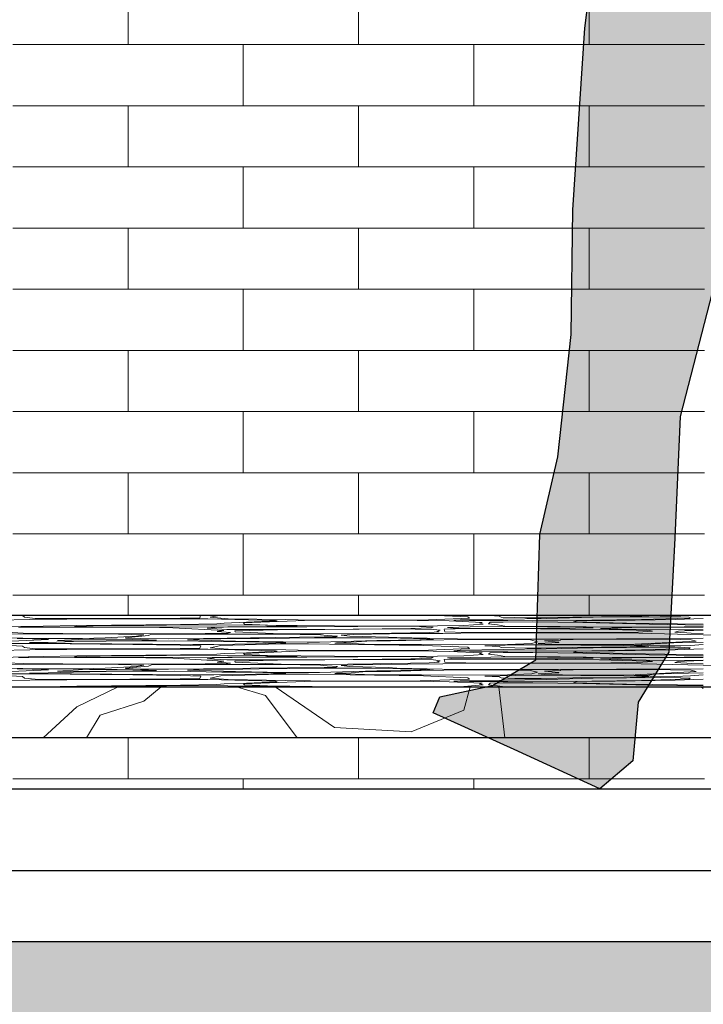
# Model space of a CAD drawing. Header units: millimetres. Extents: x -48769 to 5557, y 850 to 13065.
# Tile 23 of 56: x -21707 to -21037, y 3439 to 4404. Entities that reach past the tile are written whole.
import ezdxf

# ---------------------------------------------------------------- set-up
doc = ezdxf.new("R2010")
doc.units = ezdxf.units.MM
doc.header["$LTSCALE"] = 0.5
doc.header["$MEASUREMENT"] = 0
doc.linetypes.add('PLINE', pattern=[0])
for name, color, linetype in [('0(Nye konstruksjoner)', 7, 'Continuous'), ('232- Ikke-bærende yttervegger', 7, 'Continuous'), ('252- Gulv på grunn_ bunnplate', 7, 'Continuous'), ('71-- Bearbeidet terreng', 7, 'Continuous'), ('71-- Bearbeidet terreng (Skravur)', 7, 'Continuous')]:
    doc.layers.add(name, color=color, linetype=linetype)
doc.layers.add('235- Utvendig kledning og overflate', color=7, linetype='Continuous', lineweight=0)
doc.layers.add('255- Gulvoverflate', color=7, linetype='Continuous', lineweight=0)

# ---------------------------------------------------------------- blocks, each defined once
blk = doc.blocks.new('*X15')
at = {"layer": '235- Utvendig kledning og overflate', "linetype": 'PLINE'}
for p, q in [((-21601.14, 4380), (-21601.14, 4440)), ((-21374.95, 4380), (-21374.95, 4440)), ((-21148.76, 4380), (-21148.76, 4440)), ((-21714.24, 4380), (-21488.05, 4380)), ((-21488.05, 4380), (-21261.86, 4380)), ((-21488.05, 4320), (-21488.05, 4380)), ((-21488.05, 4320), (-21488.05, 4380)), ((-21261.86, 4380), (-21035.67, 4380)), ((-21261.86, 4320), (-21261.86, 4380)), ((-21261.86, 4320), (-21261.86, 4380)), ((-21488.05, 4320), (-21714.24, 4320)), ((-21601.14, 4260), (-21601.14, 4320)), ((-21261.86, 4320), (-21488.05, 4320)), ((-21374.95, 4260), (-21374.95, 4320)), ((-21035.67, 4320), (-21261.86, 4320)), ((-21148.76, 4260), (-21148.76, 4320)), ((-21714.24, 4260), (-21488.05, 4260)), ((-21488.05, 4260), (-21261.86, 4260)), ((-21488.05, 4200), (-21488.05, 4260)), ((-21488.05, 4200), (-21488.05, 4260)), ((-21261.86, 4260), (-21035.67, 4260)), ((-21261.86, 4200), (-21261.86, 4260)), ((-21261.86, 4200), (-21261.86, 4260)), ((-21488.05, 4200), (-21714.24, 4200)), ((-21601.14, 4140), (-21601.14, 4200)), ((-21261.86, 4200), (-21488.05, 4200)), ((-21374.95, 4140), (-21374.95, 4200)), ((-21035.67, 4200), (-21261.86, 4200)), ((-21148.76, 4140), (-21148.76, 4200)), ((-21714.24, 4140), (-21488.05, 4140)), ((-21488.05, 4140), (-21261.86, 4140)), ((-21488.05, 4080), (-21488.05, 4140)), ((-21488.05, 4080), (-21488.05, 4140)), ((-21261.86, 4140), (-21035.67, 4140)), ((-21261.86, 4080), (-21261.86, 4140)), ((-21261.86, 4080), (-21261.86, 4140)), ((-21488.05, 4080), (-21714.24, 4080)), ((-21601.14, 4020), (-21601.14, 4080)), ((-21261.86, 4080), (-21488.05, 4080)), ((-21374.95, 4020), (-21374.95, 4080)), ((-21035.67, 4080), (-21261.86, 4080)), ((-21148.76, 4020), (-21148.76, 4080)), ((-21714.24, 4020), (-21488.05, 4020)), ((-21488.05, 4020), (-21261.86, 4020)), ((-21488.05, 3960), (-21488.05, 4020)), ((-21488.05, 3960), (-21488.05, 4020)), ((-21261.86, 4020), (-21035.67, 4020)), ((-21261.86, 3960), (-21261.86, 4020)), ((-21261.86, 3960), (-21261.86, 4020)), ((-21488.05, 3960), (-21714.24, 3960)), ((-21601.14, 3900), (-21601.14, 3960)), ((-21261.86, 3960), (-21488.05, 3960)), ((-21374.95, 3900), (-21374.95, 3960)), ((-21035.67, 3960), (-21261.86, 3960)), ((-21148.76, 3900), (-21148.76, 3960)), ((-21714.24, 3900), (-21488.05, 3900)), ((-21488.05, 3900), (-21261.86, 3900)), ((-21488.05, 3840), (-21488.05, 3900)), ((-21488.05, 3840), (-21488.05, 3900)), ((-21261.86, 3900), (-21035.67, 3900)), ((-21261.86, 3840), (-21261.86, 3900)), ((-21261.86, 3840), (-21261.86, 3900)), ((-21488.05, 3840), (-21714.24, 3840)), ((-21601.14, 3820), (-21601.14, 3840)), ((-21261.86, 3840), (-21488.05, 3840)), ((-21374.95, 3820), (-21374.95, 3840)), ((-21035.67, 3840), (-21261.86, 3840)), ((-21148.76, 3820), (-21148.76, 3840))]:
    blk.add_line(p, q, dxfattribs=at)
blk = doc.blocks.new('*X16')
at = {"layer": '235- Utvendig kledning og overflate', "linetype": 'PLINE'}
for p, q in [((-21601.14, 3660), (-21601.14, 3699.99)), ((-21374.95, 3660), (-21374.95, 3699.99)), ((-21148.76, 3660), (-21148.76, 3699.99)), ((-21714.24, 3660), (-21488.05, 3660)), ((-21488.05, 3660), (-21261.86, 3660)), ((-21488.05, 3650), (-21488.05, 3660)), ((-21488.05, 3650), (-21488.05, 3660)), ((-21261.86, 3660), (-21035.67, 3660)), ((-21261.86, 3650), (-21261.86, 3660)), ((-21261.86, 3650), (-21261.86, 3660))]:
    blk.add_line(p, q, dxfattribs=at)
blk = doc.blocks.new('*X95')
at = {"layer": '255- Gulvoverflate', "linetype": 'PLINE'}
for p, q in [((-21697.5, 3816.25), (-21865.61, 3812.57)), ((-21706.09, 3820), (-21704.65, 3819.93)), ((-21704.65, 3819.93), (-21702.71, 3818.35)), ((-21702.71, 3818.35), (-21692.25, 3817.25)), ((-21625, 3816.95), (-21697.5, 3816.25)), ((-21692.25, 3817.25), (-21649.22, 3817.09)), ((-21649.22, 3817.09), (-21550.08, 3817.48)), ((-21540.64, 3816.9), (-21625, 3816.95)), ((-21550.08, 3817.48), (-21530.59, 3817.85)), ((-21522.85, 3816.79), (-21540.64, 3816.9)), ((-21530.59, 3817.85), (-21529.89, 3820)), ((-21456.61, 3815.23), (-21522.85, 3816.79)), ((-21511.84, 3820), (-21520.52, 3818.28)), ((-21520.52, 3818.28), (-21502.9, 3816.85)), ((-21502.9, 3816.85), (-21446.23, 3816.08)), ((-21428.06, 3815.12), (-21487.81, 3812.77)), ((-21485.07, 3813.36), (-21454.78, 3814.74)), ((-21454.78, 3814.74), (-21456.61, 3815.23)), ((-21446.23, 3816.08), (-21422.09, 3815.64)), ((-21397.96, 3815.34), (-21428.06, 3815.12)), ((-21422.09, 3815.64), (-21375.8, 3815.46)), ((-21317.64, 3815.24), (-21397.96, 3815.34)), ((-21375.8, 3815.46), (-21314.44, 3815.61)), ((-21285.95, 3814.71), (-21317.64, 3815.24)), ((-21314.44, 3815.61), (-21266.21, 3817.37)), ((-21267.82, 3818.74), (-21298.22, 3820)), ((-21253.86, 3813.27), (-21285.95, 3814.71)), ((-21275.25, 3815.79), (-21281.46, 3815.35)), ((-21281.46, 3815.35), (-21266.19, 3815.07)), ((-21190.83, 3817.08), (-21275.25, 3815.79)), ((-21266.21, 3817.37), (-21267.82, 3818.74)), ((-21266.19, 3815.07), (-21228.56, 3815.05)), ((-21246.7, 3820), (-21237.2, 3819.4)), ((-21237.2, 3819.4), (-21235.1, 3818.58)), ((-21235.1, 3818.58), (-21221.68, 3818.01)), ((-21228.56, 3815.05), (-21146.27, 3815.32)), ((-21221.68, 3818.01), (-21209.92, 3817.85)), ((-21209.92, 3817.85), (-21195.9, 3817.91)), ((-21195.9, 3817.91), (-21164.63, 3818.55)), ((-21144.81, 3818.29), (-21190.83, 3817.08)), ((-21164.63, 3818.55), (-21108.43, 3819.05)), ((-21160.51, 3814.89), (-21164.27, 3813.77)), ((-21123.24, 3815.28), (-21160.51, 3814.89)), ((-21146.27, 3815.32), (-21097.43, 3816.09)), ((-21079.05, 3818.88), (-21144.81, 3818.29)), ((-21064.27, 3816.23), (-21123.24, 3815.28)), ((-21108.43, 3819.05), (-21097, 3819.3)), ((-21097.43, 3816.09), (-21049.94, 3817.51)), ((-21097, 3819.3), (-21090.19, 3819.8)), ((-21090.19, 3819.8), (-21096.36, 3820)), ((-21058.8, 3818.74), (-21079.05, 3818.88)), ((-21036.81, 3817.11), (-21064.27, 3816.23)), ((-21050.94, 3818.29), (-21058.8, 3818.74)), ((-21049.65, 3818.09), (-21050.94, 3818.29)), ((-21049.94, 3817.51), (-21049.65, 3818.09)), ((-21742.23, 3808.61), (-21684.29, 3809.65)), ((-21698.33, 3808.77), (-21708.72, 3808.62)), ((-21583.77, 3808.46), (-21698.33, 3808.77)), ((-21684.28, 3809.65), (-21651.27, 3810.25)), ((-21641.8, 3809.65), (-21653.56, 3809.26)), ((-21653.56, 3809.26), (-21641.8, 3808.87)), ((-21651.27, 3810.25), (-21549.68, 3811.23)), ((-21628.39, 3810.09), (-21641.8, 3809.65)), ((-21641.8, 3808.87), (-21568.8, 3808.61)), ((-21585.65, 3810.37), (-21628.39, 3810.09)), ((-21563.44, 3810.72), (-21585.65, 3810.37)), ((-21557.32, 3808.07), (-21583.77, 3808.46)), ((-21568.8, 3808.61), (-21503.25, 3808.94)), ((-21540.07, 3810.9), (-21563.44, 3810.72)), ((-21507.13, 3805.25), (-21557.32, 3808.07)), ((-21549.68, 3811.23), (-21514.06, 3811.91)), ((-21466.19, 3810.48), (-21540.07, 3810.9)), ((-21516.03, 3808.3), (-21523.36, 3807.52)), ((-21523.36, 3807.52), (-21504.33, 3806.34)), ((-21498.93, 3808.81), (-21516.03, 3808.3)), ((-21514.06, 3811.91), (-21506.81, 3812.69)), ((-21513.78, 3804.26), (-21507.13, 3805.25)), ((-21506.81, 3812.69), (-21485.07, 3813.36)), ((-21504.33, 3806.34), (-21459.48, 3806.29)), ((-21503.25, 3808.94), (-21464.87, 3809.29)), ((-21454.77, 3809.07), (-21498.93, 3808.81)), ((-21454.52, 3806.03), (-21496.31, 3805.14)), ((-21496.31, 3805.14), (-21496.1, 3804.07)), ((-21487.81, 3812.77), (-21486.95, 3811.7)), ((-21486.95, 3811.7), (-21464.32, 3810.74)), ((-21435.26, 3809.65), (-21466.19, 3810.48)), ((-21464.87, 3809.29), (-21443.48, 3809.24)), ((-21464.32, 3810.74), (-21398.64, 3809.85)), ((-21459.48, 3806.29), (-21380.38, 3806.74)), ((-21425.8, 3809.06), (-21454.77, 3809.07)), ((-21407.92, 3806.32), (-21454.52, 3806.03)), ((-21443.48, 3809.24), (-21435.26, 3809.65)), ((-21375.57, 3809.24), (-21425.8, 3809.06)), ((-21340.8, 3806.83), (-21407.92, 3806.32)), ((-21398.64, 3809.85), (-21323.34, 3809.76)), ((-21380.38, 3806.74), (-21323.71, 3807.39)), ((-21337.59, 3809.51), (-21375.57, 3809.24)), ((-21319.34, 3806.76), (-21340.8, 3806.83)), ((-21315.08, 3809.39), (-21337.59, 3809.51)), ((-21323.71, 3807.39), (-21303.59, 3808.03)), ((-21323.34, 3809.76), (-21271.58, 3810.19)), ((-21301.46, 3806.35), (-21319.34, 3806.76)), ((-21301.73, 3808.57), (-21315.08, 3809.39)), ((-21303.59, 3808.03), (-21301.73, 3808.57)), ((-21294.77, 3805.58), (-21301.46, 3806.35)), ((-21298.21, 3804.41), (-21294.77, 3805.58)), ((-21269.07, 3807.19), (-21290.91, 3806.57)), ((-21290.91, 3806.57), (-21290.49, 3804.18)), ((-21265.39, 3808.86), (-21287.89, 3808.33)), ((-21287.89, 3808.33), (-21282.25, 3807.54)), ((-21282.25, 3807.54), (-21244.6, 3807.41)), ((-21271.58, 3810.19), (-21252.76, 3811.6)), ((-21225.45, 3807.2), (-21269.07, 3807.19)), ((-21225, 3809.26), (-21265.39, 3808.86)), ((-21256.42, 3812.75), (-21253.86, 3813.27)), ((-21252.76, 3811.6), (-21256.42, 3812.75)), ((-21245.82, 3813.36), (-21247.41, 3811.87)), ((-21247.41, 3811.87), (-21238.65, 3810.88)), ((-21232.98, 3813.65), (-21245.82, 3813.36)), ((-21244.6, 3807.41), (-21206.95, 3807.41)), ((-21238.65, 3810.88), (-21231.65, 3809.65)), ((-21204.13, 3813.73), (-21232.98, 3813.65)), ((-21231.65, 3809.65), (-21212.41, 3809.38)), ((-21138.65, 3806.45), (-21225.45, 3807.2)), ((-21154.7, 3808.7), (-21225, 3809.26)), ((-21212.41, 3809.38), (-21177.3, 3809.31)), ((-21206.95, 3807.41), (-21179.42, 3807.41)), ((-21155.05, 3813.1), (-21204.13, 3813.73)), ((-21179.42, 3807.41), (-21144.86, 3808.09)), ((-21177.3, 3809.31), (-21126.24, 3808.75)), ((-21164.27, 3813.77), (-21112.09, 3812.51)), ((-21089.99, 3811.47), (-21155.05, 3813.1)), ((-21144.86, 3808.09), (-21154.7, 3808.7)), ((-21116.23, 3805.84), (-21138.65, 3806.45)), ((-21106.92, 3808.3), (-21137.63, 3807.3)), ((-21137.63, 3807.3), (-21120.64, 3806.74)), ((-21126.24, 3808.75), (-21074.63, 3808.76)), ((-21120.64, 3806.74), (-21092.76, 3806.2)), ((-21089.4, 3805.24), (-21116.23, 3805.84)), ((-21112.09, 3812.51), (-21036.81, 3811.42)), ((-21036.81, 3808.66), (-21106.92, 3808.3)), ((-21100.87, 3803.72), (-21086.52, 3804.81)), ((-21092.76, 3806.2), (-21054.86, 3805.86)), ((-21036.82, 3810.61), (-21089.99, 3811.47)), ((-21086.52, 3804.81), (-21089.4, 3805.24)), ((-21074.63, 3808.76), (-21036.81, 3809.38)), ((-21061.22, 3804.83), (-21064.76, 3803.8)), ((-21055.31, 3805.15), (-21061.22, 3804.83)), ((-21036.82, 3805.63), (-21055.31, 3805.15)), ((-21054.86, 3805.86), (-21036.81, 3806.04)), ((-21036.81, 3811.42), (-21036.83, 3811.42)), ((-21786.61, 3798.86), (-21680.18, 3797.61)), ((-21687.27, 3802.16), (-21728.08, 3801.85)), ((-21720.15, 3803.63), (-21704.14, 3802.81)), ((-21715.41, 3795.03), (-21679.06, 3796.44)), ((-21680.7, 3796.98), (-21709.75, 3797.58)), ((-21704.14, 3802.81), (-21665.01, 3802.32)), ((-21622.76, 3802.04), (-21687.27, 3802.16)), ((-21679.06, 3796.44), (-21680.7, 3796.98)), ((-21680.18, 3797.61), (-21645.66, 3797.55)), ((-21649.84, 3796.68), (-21670.33, 3795.38)), ((-21670.33, 3795.38), (-21657.84, 3794.89)), ((-21665.01, 3802.32), (-21580.78, 3802.02)), ((-21657.84, 3794.89), (-21587.66, 3795.49)), ((-21638.78, 3796.84), (-21649.84, 3796.68)), ((-21645.66, 3797.55), (-21623.63, 3798.09)), ((-21611.81, 3796.8), (-21638.78, 3796.84)), ((-21623.63, 3798.09), (-21592.91, 3799.72)), ((-21585.64, 3801.08), (-21622.76, 3802.04)), ((-21555.07, 3795.16), (-21622.5, 3794.85)), ((-21581.17, 3796.28), (-21611.81, 3796.8)), ((-21581.09, 3800.32), (-21603.95, 3798.23)), ((-21603.95, 3798.23), (-21603.26, 3797.76)), ((-21603.26, 3797.76), (-21588.84, 3797.34)), ((-21592.91, 3799.72), (-21585.64, 3801.08)), ((-21588.84, 3797.34), (-21561.56, 3797.3)), ((-21587.66, 3795.49), (-21573.31, 3795.97)), ((-21573.31, 3795.97), (-21581.17, 3796.28)), ((-21577.99, 3801.64), (-21581.09, 3800.32)), ((-21580.78, 3802.02), (-21525.48, 3802.38)), ((-21567.96, 3801.8), (-21577.99, 3801.64)), ((-21452.57, 3801.7), (-21567.96, 3801.8)), ((-21561.56, 3797.3), (-21526.97, 3797.45)), ((-21509.15, 3794.46), (-21555.07, 3795.16)), ((-21531.23, 3796.92), (-21542.83, 3796.27)), ((-21542.83, 3796.27), (-21495.86, 3794.9)), ((-21488.6, 3797.39), (-21531.23, 3796.92)), ((-21526.97, 3797.45), (-21480.92, 3798.2)), ((-21525.48, 3802.38), (-21503.24, 3802.89)), ((-21500.46, 3803.29), (-21513.78, 3804.26)), ((-21503.24, 3802.89), (-21500.46, 3803.29)), ((-21496.1, 3804.07), (-21458.91, 3802.49)), ((-21472.53, 3797.48), (-21488.6, 3797.39)), ((-21480.92, 3798.2), (-21408.83, 3799)), ((-21442.83, 3797.9), (-21472.53, 3797.48)), ((-21458.91, 3802.49), (-21450.83, 3802.06)), ((-21412.2, 3801.14), (-21452.57, 3801.7)), ((-21450.83, 3802.06), (-21410.49, 3801.98)), ((-21418.36, 3798.26), (-21442.83, 3797.9)), ((-21362.42, 3798.14), (-21418.36, 3798.26)), ((-21413.45, 3794.04), (-21357.08, 3795.47)), ((-21405.77, 3800.37), (-21412.2, 3801.14)), ((-21410.49, 3801.98), (-21361.13, 3802.32)), ((-21408.83, 3799), (-21396.94, 3799.23)), ((-21395.63, 3799.73), (-21405.77, 3800.37)), ((-21396.94, 3799.23), (-21395.63, 3799.73)), ((-21380.42, 3801.44), (-21392.06, 3800.79)), ((-21392.06, 3800.79), (-21383.42, 3799.76)), ((-21383.42, 3799.76), (-21345.52, 3798.93)), ((-21326.53, 3802.25), (-21380.42, 3801.44)), ((-21343.64, 3795.11), (-21366.97, 3794.9)), ((-21333.87, 3797.69), (-21362.42, 3798.14)), ((-21361.13, 3802.32), (-21305.7, 3803.43)), ((-21357.08, 3795.47), (-21314.87, 3796.12)), ((-21345.52, 3798.93), (-21337.41, 3798.35)), ((-21313.52, 3795.86), (-21343.64, 3795.11)), ((-21337.41, 3798.35), (-21277.92, 3797.02)), ((-21308.18, 3797.07), (-21333.87, 3797.69)), ((-21292.25, 3802.45), (-21326.53, 3802.25)), ((-21314.87, 3796.12), (-21301.52, 3796.38)), ((-21268.72, 3796.51), (-21313.52, 3795.86)), ((-21301.52, 3796.38), (-21308.18, 3797.07)), ((-21305.7, 3803.43), (-21296.05, 3804.07)), ((-21296.05, 3804.07), (-21298.21, 3804.41)), ((-21256.69, 3803.03), (-21292.25, 3802.45)), ((-21290.49, 3804.18), (-21269.78, 3803.54)), ((-21277.92, 3797.02), (-21242.93, 3796.81)), ((-21269.78, 3803.54), (-21224.94, 3803.24)), ((-21232.08, 3796.56), (-21268.72, 3796.51)), ((-21183.28, 3803.16), (-21256.69, 3803.03)), ((-21242.93, 3796.81), (-21201.86, 3796.92)), ((-21206.4, 3796.1), (-21232.08, 3796.56)), ((-21224.94, 3803.24), (-21164.14, 3803.26)), ((-21199.39, 3794.33), (-21206.4, 3796.1)), ((-21201.86, 3796.92), (-21178.74, 3796.89)), ((-21176.73, 3795.94), (-21192.55, 3795.32)), ((-21192.55, 3795.32), (-21178.56, 3793.89)), ((-21112.8, 3802.96), (-21183.28, 3803.16)), ((-21178.74, 3796.89), (-21121.81, 3797.26)), ((-21164.53, 3796.63), (-21176.75, 3796.27)), ((-21176.75, 3796.27), (-21176.73, 3795.94)), ((-21089.98, 3796.85), (-21164.53, 3796.63)), ((-21164.14, 3803.26), (-21127.6, 3803.42)), ((-21127.6, 3803.42), (-21100.87, 3803.72)), ((-21121.81, 3797.26), (-21090.96, 3797.31)), ((-21036.81, 3801.11), (-21112.8, 3802.96)), ((-21090.96, 3797.31), (-21036.81, 3797.71)), ((-21068.93, 3796.7), (-21089.98, 3796.85)), ((-21048.68, 3796.18), (-21068.93, 3796.7)), ((-21064.76, 3803.8), (-21053.11, 3803.15)), ((-21053.11, 3803.15), (-21048.72, 3802.72)), ((-21048.72, 3802.72), (-21036.81, 3802.42)), ((-21043.77, 3794.86), (-21048.68, 3796.18)), ((-21036.83, 3801.11), (-21036.81, 3801.11)), ((-21036.81, 3802.42), (-21036.82, 3802.42)), ((-21036.81, 3797.71), (-21036.82, 3797.71)), ((-21036.81, 3801.11), (-21014.7, 3800.58)), ((-21697.5, 3786.42), (-21865.61, 3782.74)), ((-21735.67, 3791.62), (-21704.65, 3790.11)), ((-21696.83, 3792.74), (-21730.11, 3792.55)), ((-21704.65, 3790.11), (-21702.71, 3788.52)), ((-21702.71, 3788.52), (-21692.25, 3787.42)), ((-21679.44, 3793.73), (-21697.79, 3793.45)), ((-21697.79, 3793.45), (-21696.25, 3793.05)), ((-21625, 3787.13), (-21697.5, 3786.42)), ((-21657.77, 3792.26), (-21696.83, 3792.74)), ((-21696.25, 3793.05), (-21537.54, 3791.68)), ((-21692.25, 3787.42), (-21649.22, 3787.27)), ((-21654.75, 3794.44), (-21679.44, 3793.73)), ((-21628.35, 3792.04), (-21657.77, 3792.26)), ((-21622.5, 3794.85), (-21654.75, 3794.44)), ((-21649.22, 3787.27), (-21550.08, 3787.66)), ((-21596.39, 3791.54), (-21628.35, 3792.04)), ((-21540.64, 3787.07), (-21625, 3787.13)), ((-21550.14, 3791.11), (-21596.39, 3791.54)), ((-21529.83, 3790.37), (-21550.14, 3791.11)), ((-21550.08, 3787.66), (-21530.59, 3788.03)), ((-21522.85, 3786.96), (-21540.64, 3787.07)), ((-21537.54, 3791.68), (-21517.11, 3791.6)), ((-21530.59, 3788.03), (-21529.83, 3790.37)), ((-21456.61, 3785.41), (-21522.85, 3786.96)), ((-21509.93, 3790.56), (-21520.52, 3788.46)), ((-21520.52, 3788.46), (-21502.9, 3787.02)), ((-21517.11, 3791.6), (-21475.95, 3792.2)), ((-21451.43, 3792.24), (-21509.93, 3790.56)), ((-21484.6, 3794.18), (-21509.15, 3794.46)), ((-21502.9, 3787.02), (-21446.23, 3786.26)), ((-21495.86, 3794.9), (-21448.82, 3794.1)), ((-21428.06, 3785.3), (-21487.81, 3782.94)), ((-21468.91, 3794.06), (-21484.6, 3794.18)), ((-21475.95, 3792.2), (-21446.43, 3793.15)), ((-21448.19, 3793.43), (-21468.91, 3794.06)), ((-21454.78, 3784.92), (-21456.61, 3785.41)), ((-21424.03, 3792.39), (-21451.43, 3792.24)), ((-21448.82, 3794.1), (-21425.43, 3793.95)), ((-21446.43, 3793.15), (-21448.19, 3793.43)), ((-21446.23, 3786.26), (-21422.09, 3785.82)), ((-21397.96, 3785.51), (-21428.06, 3785.3)), ((-21425.43, 3793.95), (-21413.45, 3794.04)), ((-21383.27, 3791.67), (-21424.03, 3792.39)), ((-21422.09, 3785.82), (-21375.8, 3785.63)), ((-21396.62, 3793.25), (-21398.3, 3792.99)), ((-21398.3, 3792.99), (-21387.07, 3792.78)), ((-21317.64, 3785.42), (-21397.96, 3785.51)), ((-21382.29, 3793.79), (-21396.62, 3793.25)), ((-21387.07, 3792.78), (-21369.07, 3792.01)), ((-21311.36, 3790.72), (-21383.27, 3791.67)), ((-21366.97, 3794.9), (-21382.29, 3793.79)), ((-21375.8, 3785.63), (-21314.44, 3785.79)), ((-21369.07, 3792.01), (-21352.78, 3791.67)), ((-21352.78, 3791.67), (-21313.38, 3791.64)), ((-21285.95, 3784.88), (-21317.64, 3785.42)), ((-21314.44, 3785.79), (-21266.21, 3787.55)), ((-21313.38, 3791.64), (-21282.43, 3791.35)), ((-21267.82, 3788.91), (-21311.36, 3790.72)), ((-21282.43, 3791.35), (-21228.84, 3791.74)), ((-21275.25, 3785.97), (-21281.46, 3785.53)), ((-21281.46, 3785.53), (-21266.19, 3785.24)), ((-21190.83, 3787.26), (-21275.25, 3785.97)), ((-21266.21, 3787.55), (-21267.82, 3788.91)), ((-21220.9, 3791.15), (-21251.19, 3790.46)), ((-21251.19, 3790.46), (-21237.2, 3789.58)), ((-21237.2, 3789.58), (-21235.1, 3788.76)), ((-21235.1, 3788.76), (-21221.68, 3788.19)), ((-21228.84, 3791.74), (-21205.06, 3792.64)), ((-21228.56, 3785.23), (-21146.27, 3785.49)), ((-21221.68, 3788.19), (-21209.92, 3788.03)), ((-21195.42, 3791.26), (-21220.9, 3791.15)), ((-21209.92, 3788.03), (-21195.9, 3788.08)), ((-21205.06, 3792.64), (-21199.39, 3794.33)), ((-21178.54, 3793.57), (-21198.68, 3792.64)), ((-21198.68, 3792.64), (-21192.31, 3791.9)), ((-21195.9, 3788.08), (-21164.63, 3788.72)), ((-21157.03, 3790.98), (-21195.42, 3791.26)), ((-21192.31, 3791.9), (-21175.04, 3791.62)), ((-21144.81, 3788.47), (-21190.83, 3787.26)), ((-21178.56, 3793.89), (-21178.54, 3793.57)), ((-21175.04, 3791.62), (-21133.18, 3791.5)), ((-21164.63, 3788.72), (-21108.43, 3789.23)), ((-21123.24, 3785.46), (-21160.51, 3785.07)), ((-21139.03, 3790.98), (-21157.03, 3790.98)), ((-21146.27, 3785.49), (-21097.43, 3786.27)), ((-21079.05, 3789.06), (-21144.81, 3788.47)), ((-21114.65, 3790.76), (-21139.03, 3790.98)), ((-21133.18, 3791.5), (-21105.09, 3791.78)), ((-21064.27, 3786.4), (-21123.24, 3785.46)), ((-21090.19, 3789.98), (-21114.65, 3790.76)), ((-21108.43, 3789.23), (-21097, 3789.48)), ((-21091.14, 3791.52), (-21104.71, 3791.08)), ((-21104.71, 3791.08), (-21088.87, 3790.36)), ((-21103.92, 3791.83), (-21043.77, 3794.86)), ((-21097.43, 3786.27), (-21049.94, 3787.69)), ((-21097, 3789.48), (-21090.19, 3789.98)), ((-21085.32, 3792.35), (-21091.14, 3791.52)), ((-21088.87, 3790.36), (-21064.74, 3790.22)), ((-21065.58, 3793.16), (-21085.32, 3792.35)), ((-21058.8, 3788.92), (-21079.05, 3789.06)), ((-21036.81, 3793.5), (-21065.58, 3793.16)), ((-21064.74, 3790.22), (-21049.48, 3790.62)), ((-21036.81, 3787.29), (-21064.27, 3786.4)), ((-21050.94, 3788.47), (-21058.8, 3788.92)), ((-21049.65, 3788.26), (-21050.94, 3788.47)), ((-21049.94, 3787.69), (-21049.65, 3788.26)), ((-21049.48, 3790.62), (-21036.81, 3791.75)), ((-21742.23, 3778.79), (-21684.29, 3779.82)), ((-21698.33, 3778.94), (-21708.72, 3778.8)), ((-21583.77, 3778.64), (-21698.33, 3778.94)), ((-21684.28, 3779.82), (-21651.27, 3780.43)), ((-21641.8, 3779.82), (-21653.56, 3779.44)), ((-21653.56, 3779.44), (-21641.8, 3779.05)), ((-21651.27, 3780.43), (-21549.68, 3781.41)), ((-21628.39, 3780.27), (-21641.8, 3779.82)), ((-21641.8, 3779.05), (-21568.8, 3778.78)), ((-21585.65, 3780.54), (-21628.39, 3780.27)), ((-21563.44, 3780.9), (-21585.65, 3780.54)), ((-21557.32, 3778.25), (-21583.77, 3778.64)), ((-21568.8, 3778.78), (-21503.25, 3779.12)), ((-21540.07, 3781.08), (-21563.44, 3780.9)), ((-21507.13, 3775.43), (-21557.32, 3778.25)), ((-21549.68, 3781.41), (-21514.06, 3782.09)), ((-21466.19, 3780.65), (-21540.07, 3781.08)), ((-21516.03, 3778.48), (-21523.36, 3777.7)), ((-21523.36, 3777.7), (-21504.33, 3776.52)), ((-21498.93, 3778.98), (-21516.03, 3778.48)), ((-21514.06, 3782.09), (-21506.81, 3782.86)), ((-21506.81, 3782.86), (-21485.07, 3783.53)), ((-21504.33, 3776.52), (-21459.48, 3776.47)), ((-21503.25, 3779.12), (-21464.87, 3779.47)), ((-21454.77, 3779.24), (-21498.93, 3778.98)), ((-21454.52, 3776.21), (-21496.31, 3775.31)), ((-21487.81, 3782.94), (-21486.95, 3781.88)), ((-21486.95, 3781.88), (-21464.32, 3780.92)), ((-21485.07, 3783.53), (-21454.78, 3784.92)), ((-21435.26, 3779.82), (-21466.19, 3780.65)), ((-21464.87, 3779.47), (-21443.48, 3779.42)), ((-21464.32, 3780.92), (-21398.64, 3780.03)), ((-21459.48, 3776.47), (-21380.38, 3776.91)), ((-21425.8, 3779.24), (-21454.77, 3779.24)), ((-21407.92, 3776.49), (-21454.52, 3776.21)), ((-21443.48, 3779.42), (-21435.26, 3779.82)), ((-21375.57, 3779.42), (-21425.8, 3779.24)), ((-21340.8, 3777), (-21407.92, 3776.49)), ((-21398.64, 3780.03), (-21323.34, 3779.94)), ((-21380.38, 3776.91), (-21323.71, 3777.57)), ((-21337.59, 3779.69), (-21375.57, 3779.42)), ((-21319.34, 3776.94), (-21340.8, 3777)), ((-21315.08, 3779.56), (-21337.59, 3779.69)), ((-21323.71, 3777.57), (-21303.59, 3778.2)), ((-21323.34, 3779.94), (-21271.58, 3780.37)), ((-21301.46, 3776.53), (-21319.34, 3776.94)), ((-21301.73, 3778.75), (-21315.08, 3779.56)), ((-21303.59, 3778.2), (-21301.73, 3778.75)), ((-21294.77, 3775.75), (-21301.46, 3776.53)), ((-21298.21, 3774.59), (-21294.77, 3775.75)), ((-21269.07, 3777.37), (-21290.91, 3776.75)), ((-21290.91, 3776.75), (-21290.49, 3774.36)), ((-21265.39, 3779.03), (-21287.89, 3778.51)), ((-21287.89, 3778.51), (-21282.25, 3777.72)), ((-21253.86, 3783.45), (-21285.95, 3784.88)), ((-21282.25, 3777.72), (-21244.6, 3777.58)), ((-21271.58, 3780.37), (-21252.76, 3781.78)), ((-21225.45, 3777.37), (-21269.07, 3777.37)), ((-21266.19, 3785.24), (-21228.56, 3785.23)), ((-21225, 3779.44), (-21265.39, 3779.03)), ((-21256.42, 3782.93), (-21253.86, 3783.45)), ((-21252.76, 3781.78), (-21256.42, 3782.93)), ((-21245.82, 3783.53), (-21247.41, 3782.05)), ((-21247.41, 3782.05), (-21238.65, 3781.06)), ((-21232.98, 3783.83), (-21245.82, 3783.53)), ((-21244.6, 3777.58), (-21206.95, 3777.58)), ((-21238.65, 3781.06), (-21231.65, 3779.82)), ((-21204.13, 3783.9), (-21232.98, 3783.83)), ((-21231.65, 3779.82), (-21212.41, 3779.56)), ((-21138.65, 3776.63), (-21225.45, 3777.37)), ((-21154.7, 3778.88), (-21225, 3779.44)), ((-21212.41, 3779.56), (-21177.3, 3779.48)), ((-21206.95, 3777.58), (-21179.42, 3777.58)), ((-21155.05, 3783.28), (-21204.13, 3783.9)), ((-21179.42, 3777.58), (-21144.86, 3778.27)), ((-21177.3, 3779.48), (-21126.24, 3778.93)), ((-21160.51, 3785.07), (-21164.27, 3783.95)), ((-21164.27, 3783.95), (-21112.09, 3782.68)), ((-21089.99, 3781.64), (-21155.05, 3783.28)), ((-21144.86, 3778.27), (-21154.7, 3778.88)), ((-21116.23, 3776.02), (-21138.65, 3776.63)), ((-21106.92, 3778.48), (-21137.63, 3777.47)), ((-21137.63, 3777.47), (-21120.64, 3776.92)), ((-21126.24, 3778.93), (-21074.63, 3778.94)), ((-21120.64, 3776.92), (-21092.76, 3776.38)), ((-21089.4, 3775.42), (-21116.23, 3776.02)), ((-21112.09, 3782.68), (-21036.81, 3781.6)), ((-21036.81, 3778.83), (-21106.92, 3778.48)), ((-21092.76, 3776.38), (-21054.86, 3776.03)), ((-21036.82, 3780.78), (-21089.99, 3781.64)), ((-21074.63, 3778.94), (-21036.81, 3779.56)), ((-21036.82, 3775.8), (-21055.31, 3775.32)), ((-21054.86, 3776.03), (-21036.81, 3776.21)), ((-21036.81, 3781.6), (-21036.83, 3781.6)), ((-21786.61, 3769.04), (-21680.18, 3767.79)), ((-21687.27, 3772.34), (-21728.08, 3772.03)), ((-21720.15, 3773.8), (-21704.14, 3772.99)), ((-21715.41, 3765.21), (-21679.06, 3766.61)), ((-21680.7, 3767.15), (-21709.75, 3767.76)), ((-21704.14, 3772.99), (-21665.01, 3772.5)), ((-21622.76, 3772.21), (-21687.27, 3772.34)), ((-21679.06, 3766.61), (-21680.7, 3767.15)), ((-21680.18, 3767.79), (-21645.66, 3767.73)), ((-21649.84, 3766.86), (-21670.33, 3765.55)), ((-21665.01, 3772.5), (-21580.78, 3772.19)), ((-21638.78, 3767.02), (-21649.84, 3766.86)), ((-21645.66, 3767.73), (-21623.63, 3768.27)), ((-21611.81, 3766.98), (-21638.78, 3767.02)), ((-21623.63, 3768.27), (-21592.91, 3769.89)), ((-21585.64, 3771.26), (-21622.76, 3772.21)), ((-21581.17, 3766.46), (-21611.81, 3766.98)), ((-21581.09, 3770.5), (-21603.95, 3768.41)), ((-21603.95, 3768.41), (-21603.26, 3767.94)), ((-21603.26, 3767.94), (-21588.84, 3767.52)), ((-21592.91, 3769.89), (-21585.64, 3771.26)), ((-21588.84, 3767.52), (-21561.56, 3767.48)), ((-21587.66, 3765.66), (-21573.31, 3766.15)), ((-21573.31, 3766.15), (-21581.17, 3766.46)), ((-21577.99, 3771.81), (-21581.09, 3770.5)), ((-21580.78, 3772.19), (-21525.48, 3772.56)), ((-21567.96, 3771.97), (-21577.99, 3771.81)), ((-21452.57, 3771.88), (-21567.96, 3771.97)), ((-21561.56, 3767.48), (-21526.97, 3767.63)), ((-21531.23, 3767.09), (-21542.83, 3766.45)), ((-21542.83, 3766.45), (-21495.86, 3765.07)), ((-21488.6, 3767.57), (-21531.23, 3767.09)), ((-21526.97, 3767.63), (-21480.92, 3768.38)), ((-21525.48, 3772.56), (-21503.24, 3773.06)), ((-21513.78, 3774.44), (-21507.13, 3775.43)), ((-21500.46, 3773.47), (-21513.78, 3774.44)), ((-21503.24, 3773.06), (-21500.46, 3773.47)), ((-21496.31, 3775.31), (-21496.1, 3774.25)), ((-21496.1, 3774.25), (-21458.91, 3772.66)), ((-21472.53, 3767.65), (-21488.6, 3767.57)), ((-21480.92, 3768.38), (-21408.83, 3769.17)), ((-21442.83, 3768.08), (-21472.53, 3767.65)), ((-21458.91, 3772.66), (-21450.83, 3772.24)), ((-21412.2, 3771.32), (-21452.57, 3771.88)), ((-21450.83, 3772.24), (-21410.49, 3772.15)), ((-21418.36, 3768.44), (-21442.83, 3768.08)), ((-21362.42, 3768.31), (-21418.36, 3768.44)), ((-21405.77, 3770.54), (-21412.2, 3771.32)), ((-21410.49, 3772.15), (-21361.13, 3772.5)), ((-21408.83, 3769.17), (-21396.94, 3769.41)), ((-21395.63, 3769.91), (-21405.77, 3770.54)), ((-21396.94, 3769.41), (-21395.63, 3769.91)), ((-21380.42, 3771.62), (-21392.06, 3770.97)), ((-21392.06, 3770.97), (-21383.42, 3769.94)), ((-21383.42, 3769.94), (-21345.52, 3769.11)), ((-21326.53, 3772.43), (-21380.42, 3771.62)), ((-21333.87, 3767.87), (-21362.42, 3768.31)), ((-21361.13, 3772.5), (-21305.7, 3773.61)), ((-21357.08, 3765.65), (-21314.87, 3766.29)), ((-21345.52, 3769.11), (-21337.41, 3768.52)), ((-21313.52, 3766.04), (-21343.64, 3765.28)), ((-21337.41, 3768.52), (-21277.92, 3767.2)), ((-21308.18, 3767.25), (-21333.87, 3767.87)), ((-21292.25, 3772.62), (-21326.53, 3772.43)), ((-21314.87, 3766.29), (-21301.52, 3766.55)), ((-21268.72, 3766.68), (-21313.52, 3766.04)), ((-21301.52, 3766.55), (-21308.18, 3767.25)), ((-21305.7, 3773.61), (-21296.05, 3774.24)), ((-21296.05, 3774.24), (-21298.21, 3774.59)), ((-21256.69, 3773.2), (-21292.25, 3772.62)), ((-21290.49, 3774.36), (-21269.78, 3773.72)), ((-21277.92, 3767.2), (-21242.93, 3766.98)), ((-21269.78, 3773.72), (-21224.94, 3773.42)), ((-21232.08, 3766.74), (-21268.72, 3766.68)), ((-21183.28, 3773.34), (-21256.69, 3773.2)), ((-21242.93, 3766.98), (-21201.86, 3767.1)), ((-21206.4, 3766.27), (-21232.08, 3766.74)), ((-21224.94, 3773.42), (-21164.14, 3773.44)), ((-21199.39, 3764.51), (-21206.4, 3766.27)), ((-21201.86, 3767.1), (-21178.74, 3767.06)), ((-21176.73, 3766.12), (-21192.55, 3765.49)), ((-21112.8, 3773.14), (-21183.28, 3773.34)), ((-21178.74, 3767.06), (-21121.81, 3767.44)), ((-21164.53, 3766.8), (-21176.75, 3766.45)), ((-21176.75, 3766.45), (-21176.73, 3766.12)), ((-21089.98, 3767.02), (-21164.53, 3766.8)), ((-21164.14, 3773.44), (-21127.6, 3773.6)), ((-21127.6, 3773.6), (-21100.87, 3773.89)), ((-21121.81, 3767.44), (-21090.96, 3767.49)), ((-21036.81, 3771.29), (-21112.8, 3773.14)), ((-21100.87, 3773.89), (-21086.52, 3774.99)), ((-21090.96, 3767.49), (-21036.81, 3767.88)), ((-21068.93, 3766.88), (-21089.98, 3767.02)), ((-21086.52, 3774.99), (-21089.4, 3775.42)), ((-21048.68, 3766.36), (-21068.93, 3766.88)), ((-21061.22, 3775.01), (-21064.76, 3773.98)), ((-21064.76, 3773.98), (-21053.11, 3773.32)), ((-21055.31, 3775.32), (-21061.22, 3775.01)), ((-21053.11, 3773.32), (-21048.72, 3772.9)), ((-21048.72, 3772.9), (-21036.81, 3772.6)), ((-21043.77, 3765.03), (-21048.68, 3766.36)), ((-21036.83, 3771.29), (-21036.81, 3771.29)), ((-21036.81, 3772.6), (-21036.82, 3772.6)), ((-21036.81, 3767.88), (-21036.82, 3767.88)), ((-21036.81, 3771.29), (-21014.7, 3770.75)), ((-21697.5, 3756.6), (-21865.61, 3752.92)), ((-21735.67, 3761.8), (-21704.65, 3760.28)), ((-21696.83, 3762.92), (-21730.11, 3762.73)), ((-21704.65, 3760.28), (-21702.71, 3758.7)), ((-21702.71, 3758.7), (-21692.25, 3757.6)), ((-21679.44, 3763.9), (-21697.79, 3763.63)), ((-21697.79, 3763.63), (-21696.25, 3763.23)), ((-21625, 3757.3), (-21697.5, 3756.6)), ((-21657.77, 3762.44), (-21696.83, 3762.92)), ((-21696.25, 3763.23), (-21537.54, 3761.86)), ((-21692.25, 3757.6), (-21649.22, 3757.45)), ((-21654.75, 3764.62), (-21679.44, 3763.9)), ((-21670.33, 3765.55), (-21657.84, 3765.07)), ((-21657.84, 3765.07), (-21587.66, 3765.66)), ((-21628.35, 3762.21), (-21657.77, 3762.44)), ((-21622.5, 3765.02), (-21654.75, 3764.62)), ((-21649.22, 3757.45), (-21550.08, 3757.83)), ((-21596.39, 3761.71), (-21628.35, 3762.21)), ((-21540.64, 3757.25), (-21625, 3757.3)), ((-21555.07, 3765.33), (-21622.5, 3765.02)), ((-21550.14, 3761.29), (-21596.39, 3761.71)), ((-21509.15, 3764.63), (-21555.07, 3765.33)), ((-21529.83, 3760.54), (-21550.14, 3761.29)), ((-21550.08, 3757.83), (-21530.59, 3758.21)), ((-21522.85, 3757.14), (-21540.64, 3757.25)), ((-21537.54, 3761.86), (-21517.11, 3761.78)), ((-21530.59, 3758.21), (-21529.83, 3760.54)), ((-21456.61, 3755.58), (-21522.85, 3757.14)), ((-21509.93, 3760.73), (-21520.52, 3758.64)), ((-21520.52, 3758.64), (-21502.9, 3757.2)), ((-21517.11, 3761.78), (-21475.95, 3762.38)), ((-21451.43, 3762.41), (-21509.93, 3760.73)), ((-21484.6, 3764.35), (-21509.15, 3764.63)), ((-21502.9, 3757.2), (-21446.23, 3756.43)), ((-21495.86, 3765.07), (-21448.82, 3764.27)), ((-21468.91, 3764.23), (-21484.6, 3764.35)), ((-21475.95, 3762.38), (-21446.43, 3763.33)), ((-21448.19, 3763.6), (-21468.91, 3764.23)), ((-21424.03, 3762.57), (-21451.43, 3762.41)), ((-21448.82, 3764.27), (-21425.43, 3764.13)), ((-21446.43, 3763.33), (-21448.19, 3763.6)), ((-21446.23, 3756.43), (-21422.09, 3755.99)), ((-21425.43, 3764.13), (-21413.45, 3764.21)), ((-21383.27, 3761.85), (-21424.03, 3762.57)), ((-21413.45, 3764.21), (-21357.08, 3765.65)), ((-21396.62, 3763.43), (-21398.3, 3763.16)), ((-21398.3, 3763.16), (-21387.07, 3762.96)), ((-21382.29, 3763.97), (-21396.62, 3763.43)), ((-21387.07, 3762.96), (-21369.07, 3762.19)), ((-21311.36, 3760.9), (-21383.27, 3761.85)), ((-21366.97, 3765.08), (-21382.29, 3763.97)), ((-21369.07, 3762.19), (-21352.78, 3761.85)), ((-21343.64, 3765.28), (-21366.97, 3765.08)), ((-21352.78, 3761.85), (-21313.38, 3761.82)), ((-21314.44, 3755.96), (-21266.21, 3757.72)), ((-21313.38, 3761.82), (-21282.43, 3761.53)), ((-21267.82, 3759.09), (-21311.36, 3760.9)), ((-21282.43, 3761.53), (-21228.84, 3761.91)), ((-21190.83, 3757.44), (-21275.25, 3756.14)), ((-21266.21, 3757.72), (-21267.82, 3759.09)), ((-21220.9, 3761.33), (-21251.19, 3760.64)), ((-21251.19, 3760.64), (-21237.2, 3759.75)), ((-21237.2, 3759.75), (-21235.1, 3758.94)), ((-21235.1, 3758.94), (-21221.68, 3758.37)), ((-21228.84, 3761.91), (-21205.06, 3762.82)), ((-21221.68, 3758.37), (-21209.92, 3758.2)), ((-21195.42, 3761.44), (-21220.9, 3761.33)), ((-21209.92, 3758.2), (-21195.9, 3758.26)), ((-21205.06, 3762.82), (-21199.39, 3764.51)), ((-21178.54, 3763.75), (-21198.68, 3762.81)), ((-21198.68, 3762.81), (-21192.31, 3762.08)), ((-21195.9, 3758.26), (-21164.63, 3758.9)), ((-21157.03, 3761.16), (-21195.42, 3761.44)), ((-21192.55, 3765.49), (-21178.56, 3764.07)), ((-21192.31, 3762.08), (-21175.04, 3761.8)), ((-21144.81, 3758.65), (-21190.83, 3757.44)), ((-21178.56, 3764.07), (-21178.54, 3763.75)), ((-21175.04, 3761.8), (-21133.18, 3761.67)), ((-21164.63, 3758.9), (-21108.43, 3759.4)), ((-21139.03, 3761.16), (-21157.03, 3761.16)), ((-21146.27, 3755.67), (-21097.43, 3756.45)), ((-21079.05, 3759.23), (-21144.81, 3758.65)), ((-21114.65, 3760.94), (-21139.03, 3761.16)), ((-21133.18, 3761.67), (-21105.09, 3761.95)), ((-21064.27, 3756.58), (-21123.24, 3755.63)), ((-21090.19, 3760.16), (-21114.65, 3760.94)), ((-21108.43, 3759.4), (-21097, 3759.66)), ((-21091.14, 3761.69), (-21104.71, 3761.26)), ((-21104.71, 3761.26), (-21088.87, 3760.54)), ((-21103.92, 3762.01), (-21043.77, 3765.03)), ((-21097.43, 3756.45), (-21049.94, 3757.87)), ((-21097, 3759.66), (-21090.19, 3760.16)), ((-21085.32, 3762.53), (-21091.14, 3761.69)), ((-21088.87, 3760.54), (-21064.74, 3760.39)), ((-21065.58, 3763.34), (-21085.32, 3762.53)), ((-21058.8, 3759.09), (-21079.05, 3759.23)), ((-21036.81, 3763.68), (-21065.58, 3763.34)), ((-21064.74, 3760.39), (-21049.48, 3760.79)), ((-21036.81, 3757.46), (-21064.27, 3756.58)), ((-21050.94, 3758.64), (-21058.8, 3759.09)), ((-21049.65, 3758.44), (-21050.94, 3758.64)), ((-21049.94, 3757.87), (-21049.65, 3758.44)), ((-21049.48, 3760.79), (-21036.81, 3761.92)), ((-21684.28, 3750), (-21651.27, 3750.6)), ((-21651.27, 3750.6), (-21549.68, 3751.58)), ((-21628.39, 3750.44), (-21641.8, 3750)), ((-21585.65, 3750.72), (-21628.39, 3750.44)), ((-21563.44, 3751.08), (-21585.65, 3750.72)), ((-21540.07, 3751.25), (-21563.44, 3751.08)), ((-21549.68, 3751.58), (-21514.06, 3752.26)), ((-21466.19, 3750.83), (-21540.07, 3751.25)), ((-21514.06, 3752.26), (-21506.81, 3753.04)), ((-21506.81, 3753.04), (-21485.07, 3753.71)), ((-21428.06, 3755.47), (-21487.81, 3753.12)), ((-21487.81, 3753.12), (-21486.95, 3752.05)), ((-21486.95, 3752.05), (-21464.32, 3751.09)), ((-21485.07, 3753.71), (-21454.78, 3755.09)), ((-21435.26, 3750), (-21466.19, 3750.83)), ((-21464.32, 3751.09), (-21398.64, 3750.21)), ((-21454.78, 3755.09), (-21456.61, 3755.58)), ((-21397.96, 3755.69), (-21428.06, 3755.47)), ((-21422.09, 3755.99), (-21375.8, 3755.81)), ((-21398.64, 3750.21), (-21323.34, 3750.12)), ((-21317.64, 3755.6), (-21397.96, 3755.69)), ((-21375.8, 3755.81), (-21314.44, 3755.96)), ((-21323.34, 3750.12), (-21271.58, 3750.54)), ((-21285.95, 3755.06), (-21317.64, 3755.6)), ((-21253.86, 3753.63), (-21285.95, 3755.06)), ((-21275.25, 3756.14), (-21281.46, 3755.71)), ((-21281.46, 3755.71), (-21266.19, 3755.42)), ((-21271.58, 3750.54), (-21252.76, 3751.95)), ((-21266.19, 3755.42), (-21228.56, 3755.41)), ((-21256.42, 3753.1), (-21253.86, 3753.63)), ((-21252.76, 3751.95), (-21256.42, 3753.1)), ((-21245.82, 3753.71), (-21247.41, 3752.22)), ((-21247.41, 3752.22), (-21238.65, 3751.24)), ((-21232.98, 3754), (-21245.82, 3753.71)), ((-21238.65, 3751.24), (-21231.65, 3750)), ((-21204.13, 3754.08), (-21232.98, 3754)), ((-21228.56, 3755.41), (-21146.27, 3755.67)), ((-21155.05, 3753.46), (-21204.13, 3754.08)), ((-21160.51, 3755.25), (-21164.27, 3754.12)), ((-21164.27, 3754.12), (-21112.09, 3752.86)), ((-21123.24, 3755.63), (-21160.51, 3755.25)), ((-21089.99, 3751.82), (-21155.05, 3753.46)), ((-21112.09, 3752.86), (-21036.81, 3751.78)), ((-21036.82, 3750.96), (-21089.99, 3751.82)), ((-21036.81, 3751.78), (-21036.83, 3751.78))]:
    blk.add_line(p, q, dxfattribs=at)
blk = doc.blocks.new('*X96')
at = {"layer": '255- Gulvoverflate', "linetype": 'PLINE'}
for p, q in [((-21651.27, 3730.33), (-21610.7, 3750)), ((-21568.61, 3750), (-21585.65, 3736.2)), ((-21466.19, 3741.75), (-21494.87, 3750)), ((-21456.94, 3750), (-21398.64, 3710.32)), ((-21271.58, 3727.26), (-21265.55, 3750)), ((-21237.27, 3750), (-21231.65, 3699.99)), ((-21036.82, 3748.34), (-21038.87, 3750)), ((-21435.26, 3699.99), (-21466.19, 3741.75)), ((-21684.28, 3699.99), (-21651.27, 3730.33)), ((-21585.65, 3736.2), (-21628.39, 3722.2)), ((-21628.39, 3722.2), (-21641.8, 3699.99)), ((-21323.34, 3705.82), (-21271.58, 3727.26)), ((-21398.64, 3710.32), (-21323.34, 3705.82))]:
    blk.add_line(p, q, dxfattribs=at)
blk = doc.blocks.new('Kontur gruppe 01[6]', base_point=(-21138.29, 3650))
at = {"layer": '0(Nye konstruksjoner)', "linetype": 'Continuous'}
h = blk.add_hatch(color=256, dxfattribs=at)
h.paths.add_polyline_path([(-20388.72, 4480.14), (-20408.62, 4528.58), (-20464.64, 4628.43), (-20374.1, 4668.63), (-20355.81, 4713.04), (-20472.92, 4809.25), (-20568.56, 4846.03), (-20553.82, 4887.01), (-20536.13, 4958.55), (-20536.87, 5040.52), (-20556.03, 5090.45), (-20589.93, 5142.61), (-20589.2, 5164.97), (-20547.92, 5189.56), (-20534.66, 5228.31), (-20544.24, 5271.53), (-20568.56, 5316.24), (-20588.46, 5373.62), (-20631.95, 5392.25), (-20658.48, 5395.23), (-20699.21, 5373.5), (-20729.23, 5337.11), (-20735.87, 5286.44), (-20746.18, 5240.23), (-20746.93, 5200.74), (-20692.38, 5169.44), (-20666.59, 5162.74), (-20658.48, 5141.87), (-20682.07, 5091.2), (-20707.49, 5018.54), (-20735.87, 4978.67), (-20737.34, 4935.45), (-20696.18, 4883.26), (-20710.07, 4881.05), (-20746.18, 4875.09), (-20792.62, 4888.5), (-20816.21, 4910.12), (-20811.78, 5025.62), (-20813.25, 5093.43), (-20826.52, 5133.67), (-20841.26, 5187.32), (-20887.7, 5230.55), (-20923.07, 5243.96), (-20942.97, 5264.08), (-20951.82, 5299.85), (-20942.24, 5330.4), (-20940.03, 5363.19), (-20951.82, 5389.27), (-20957.71, 5442.93), (-20992.35, 5464.53), (-21022.57, 5468.26), (-21057.95, 5462.3), (-21097.75, 5435.47), (-21117.08, 5382.82), (-21097.75, 5331.89), (-21067.53, 5294.63), (-21060.16, 5250.67), (-21079.32, 5198.5), (-21096.28, 5178.38), (-21169.25, 4880.31), (-21186.19, 4848.27), (-21219.36, 4798.34), (-21257.69, 4735), (-21282.75, 4717.86), (-21328.44, 4708.17), (-21370.45, 4680.6), (-21371.93, 4643.34), (-21350.55, 4609.8), (-21313.7, 4622.47), (-21271.69, 4667.18), (-21256.95, 4667.93), (-21213.46, 4689.54), (-21164.82, 4735), (-21127.23, 4798.34), (-21104.39, 4814.73), (-21129.44, 4726.8), (-21137.55, 4638.12), (-21135.34, 4536.77), (-21153.03, 4395.93), (-21164.82, 4217.83), (-21166.29, 4095.62), (-21179.56, 3975.65), (-21197.25, 3899.64), (-21200.93, 3776.68), (-21243.68, 3751.34), (-21295.28, 3740.17), (-21301.91, 3724.52), (-21222.31, 3688.75), (-21138.29, 3650), (-21105.86, 3677.57), (-21100.7, 3734.95), (-21070.48, 3784.13), (-21064.58, 3895.91), (-21059.43, 4015.14), (-21025.52, 4147.04), (-20964.35, 4075.5), (-20876.64, 4000.24), (-20801.46, 3916.78), (-20794.09, 3831.82), (-20794.09, 3759.54), (-20816.96, 3747.22), (-20838.92, 3706.52), (-20879.18, 3654.71), (-20859.69, 3661.92), (-20797.04, 3688.75), (-20743.98, 3740.91), (-20746.18, 3799.78), (-20738.82, 3852.69), (-20692.38, 3807.23), (-20658.48, 3801.27), (-20668.06, 3780.41), (-20676.17, 3722.28), (-20691.64, 3671.61), (-20680.59, 3656.71), (-20589.2, 3768.48), (-20533.92, 3817.67), (-20570.77, 3853.44), (-20591.41, 3879.52), (-20617.21, 3920.5), (-20647.42, 3959.25), (-20670.27, 3987.57), (-20710.07, 4033.77), (-20696.8, 4121.7), (-20698.28, 4196.97), (-20612.78, 4191.01), (-20517.71, 4196.97), (-20456.53, 4041.22), (-20400.15, 3957.02), (-20366.98, 3905.97), (-20320.92, 3810.22), (-20311.34, 3726.01), (-20318.71, 3650), (-20274.48, 3691.73), (-20229.53, 3746.13), (-20224.37, 3762.52), (-20245, 3794.56), (-20309.86, 3924.97), (-20323.87, 4000.24), (-20348.92, 4056.13), (-20410.84, 4126.18), (-20443.26, 4211.13), (-20419.68, 4229.76), (-20334.92, 4234.23), (-20309.12, 4290.12), (-20320.18, 4341.53)])
h.paths.add_polyline_path([(-20766.08, 4220.07), (-20785.25, 4121.7), (-20940.03, 4281.92), (-20949.6, 4310.24), (-20951.08, 4413.82), (-20951.08, 4496.53), (-20941.5, 4544.97), (-20895.07, 4586.7), (-20872.96, 4630.67), (-20859.69, 4691.78), (-20846.43, 4709.66), (-20830.94, 4757.35), (-20826.52, 4805.79), (-20791.88, 4796.1), (-20750.61, 4799.83), (-20722.6, 4787.16), (-20723.34, 4753.62), (-20802.2, 4565.84), (-20861.16, 4401.9), (-20878.85, 4271.49), (-20854.53, 4247.64), (-20778.61, 4223.05)], flags=0)
at = {"layer": '0(Nye konstruksjoner)', "linetype": 'PLINE', "flags": 128}
blk.add_lwpolyline([(-20388.72, 4480.14), (-20320.18, 4341.53), (-20309.12, 4290.12), (-20334.92, 4234.23), (-20419.68, 4229.76), (-20443.26, 4211.13), (-20410.84, 4126.18), (-20348.92, 4056.13), (-20323.87, 4000.24), (-20309.86, 3924.97), (-20245, 3794.56), (-20224.37, 3762.52), (-20229.53, 3746.13), (-20274.48, 3691.73), (-20318.71, 3650), (-20311.34, 3726.01), (-20320.92, 3810.22), (-20366.98, 3905.97), (-20400.15, 3957.02), (-20456.53, 4041.22), (-20517.71, 4196.97), (-20612.78, 4191.01), (-20698.28, 4196.97), (-20696.8, 4121.7), (-20710.07, 4033.77), (-20670.27, 3987.57), (-20647.42, 3959.25), (-20617.21, 3920.5), (-20591.41, 3879.52), (-20570.77, 3853.44), (-20533.92, 3817.67), (-20589.2, 3768.48), (-20680.59, 3656.71), (-20691.64, 3671.61), (-20676.17, 3722.28), (-20668.06, 3780.41), (-20658.48, 3801.27), (-20692.38, 3807.23), (-20738.82, 3852.69), (-20746.18, 3799.78), (-20743.98, 3740.91), (-20797.04, 3688.75), (-20859.69, 3661.92), (-20879.18, 3654.71), (-20838.92, 3706.52), (-20816.96, 3747.22), (-20794.09, 3759.54), (-20794.09, 3831.82), (-20801.46, 3916.78), (-20876.64, 4000.24), (-20964.35, 4075.5), (-21025.52, 4147.04), (-21059.43, 4015.14), (-21064.58, 3895.91), (-21070.48, 3784.13), (-21100.7, 3734.95), (-21105.86, 3677.57), (-21138.29, 3650), (-21222.31, 3688.75), (-21301.91, 3724.52), (-21295.28, 3740.17), (-21243.68, 3751.34), (-21200.93, 3776.68), (-21197.25, 3899.64), (-21179.56, 3975.65), (-21166.29, 4095.62), (-21164.82, 4217.83), (-21153.03, 4395.93), (-21135.34, 4536.77), (-21137.55, 4638.12), (-21129.44, 4726.8), (-21104.39, 4814.73), (-21127.23, 4798.34), (-21164.82, 4735), (-21213.46, 4689.54), (-21256.95, 4667.93), (-21271.69, 4667.18), (-21313.7, 4622.47), (-21350.55, 4609.8), (-21371.93, 4643.34), (-21370.45, 4680.6), (-21328.44, 4708.17), (-21282.75, 4717.86), (-21257.69, 4735), (-21219.36, 4798.34), (-21186.19, 4848.27), (-21169.25, 4880.31), (-21096.28, 5178.38), (-21079.32, 5198.5), (-21060.16, 5250.67), (-21067.53, 5294.63), (-21097.75, 5331.89), (-21117.08, 5382.82), (-21097.75, 5435.47), (-21057.95, 5462.3), (-21022.57, 5468.26), (-20992.35, 5464.53), (-20957.71, 5442.93), (-20951.82, 5389.27), (-20940.03, 5363.19), (-20942.24, 5330.4), (-20951.82, 5299.85), (-20942.97, 5264.08), (-20923.07, 5243.96), (-20887.7, 5230.55), (-20841.26, 5187.32), (-20826.52, 5133.67), (-20813.25, 5093.43), (-20811.78, 5025.62), (-20816.21, 4910.12), (-20792.62, 4888.5), (-20746.18, 4875.09), (-20710.07, 4881.05), (-20696.18, 4883.26), (-20737.34, 4935.45), (-20735.87, 4978.67), (-20707.49, 5018.54), (-20682.07, 5091.2), (-20658.48, 5141.87), (-20666.59, 5162.74), (-20692.38, 5169.44), (-20746.93, 5200.74), (-20746.18, 5240.23), (-20735.87, 5286.44), (-20729.23, 5337.11), (-20699.21, 5373.5), (-20658.48, 5395.23), (-20631.95, 5392.25), (-20588.46, 5373.62), (-20568.56, 5316.24), (-20544.24, 5271.53), (-20534.66, 5228.31), (-20547.92, 5189.56), (-20589.2, 5164.97), (-20589.93, 5142.61), (-20556.03, 5090.45), (-20536.87, 5040.52), (-20536.13, 4958.55), (-20553.82, 4887.01), (-20568.56, 4846.03), (-20472.92, 4809.25), (-20355.81, 4713.04), (-20374.1, 4668.63), (-20464.64, 4628.43), (-20408.62, 4528.58)], close=True, dxfattribs=at)

msp = doc.modelspace()

# ---------------------------------------------------------------- hatches: boundary and pattern name
at = {"layer": '71-- Bearbeidet terreng (Skravur)', "linetype": 'Continuous'}
msp.add_hatch(color=256, dxfattribs=at).paths.add_polyline_path([(1123.01, 3500), (-48768.89, 3500), (-48768.89, 2500), (5383.07, 2500), (5383.07, 3500), (5314.92, 3500), (5314.92, 3000.17), (4563.07, 2988.26), (4563.07, 3500), (2819.67, 3500), (2691.46, 3496.95), (2691.46, 3347.08), (1123.01, 3312.83)])

# ---------------------------------------------------------------- linework, layer by layer
at = {"layer": '252- Gulv på grunn_ bunnplate', "linetype": 'PLINE'}
for p, q in [((-18811.93, 3820), (-22021.93, 3820)), ((-22216.93, 3750), (-15296.93, 3750)), ((-15296.93, 3699.99), (-22216.93, 3699.99)), ((-22021.93, 3650), (-18811.93, 3650)), ((-22216.93, 3570), (-15286.93, 3570))]:
    msp.add_line(p, q, dxfattribs=at)
at = {"layer": '71-- Bearbeidet terreng', "linetype": 'PLINE'}
msp.add_line((5402.57, 3500), (-48768.89, 3500), dxfattribs=at)

# ---------------------------------------------------------------- block references
at = {"layer": '0(Nye konstruksjoner)', "linetype": 'PLINE'}
msp.add_blockref('Kontur gruppe 01[6]', (-21138.29, 3650), dxfattribs=at)
at = {"layer": '232- Ikke-bærende yttervegger'}
for name in ['*X15', '*X16']:
    msp.add_blockref(name, (0, 0), dxfattribs=at)
at = {"layer": '252- Gulv på grunn_ bunnplate'}
for name in ['*X95', '*X96']:
    msp.add_blockref(name, (0, 0), dxfattribs=at)

doc.saveas('drawing.dxf')
